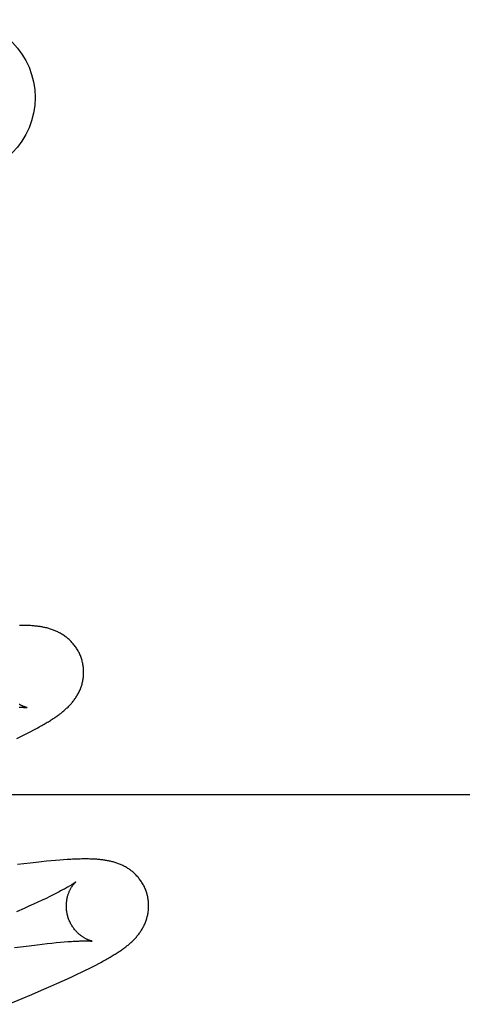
# Model space of a CAD drawing. Header units: inches. Extents: x 0 to 218, y 0 to 141.
# Tile 41 of 76: x 67.312 to 67.419, y 72.975 to 73.215. Entities that reach past the tile are written whole.
import ezdxf

# ---------------------------------------------------------------- set-up
doc = ezdxf.new("R2010")
doc.units = ezdxf.units.IN
doc.header["$LTSCALE"] = 11.987179
doc.header["$MEASUREMENT"] = 0
doc.linetypes.add('HIDDEN', pattern=[0.2, 0.1, -0.1])
doc.layers.add('DEFAULT_2', color=8, linetype='HIDDEN')

msp = doc.modelspace()

# ---------------------------------------------------------------- linework, layer by layer
at = {"layer": 'DEFAULT_2', "color": 8, "linetype": 'HIDDEN'}
for p, q in [((67.31445, 73.04153), (67.31517, 73.04191)), ((67.31517, 73.04191), (67.31585, 73.04228)), ((67.31109, 73.03986), (67.31201, 73.04031)), ((67.31201, 73.04031), (67.31287, 73.04073)), ((67.31287, 73.04073), (67.31368, 73.04114)), ((67.31368, 73.04114), (67.31445, 73.04153)), ((67.6643, 73.02612), (67.1893, 73.02612)), ((67.3128, 73.00935), (67.31123, 73.00915)), ((67.31431, 73.00953), (67.3128, 73.00935)), ((67.31573, 73.00969), (67.31431, 73.00953)), ((67.31704, 73.00983), (67.31573, 73.00969)), ((67.31826, 73.00996), (67.31704, 73.00983)), ((67.3194, 73.01007), (67.31826, 73.00996)), ((67.32047, 73.01016), (67.3194, 73.01007)), ((67.32148, 73.01025), (67.32047, 73.01016)), ((67.32242, 73.01032), (67.32148, 73.01025)), ((67.31815, 73.00096), (67.3172, 73.0005)), ((67.31905, 73.00139), (67.31815, 73.00096)), ((67.31988, 73.00181), (67.31905, 73.00139)), ((67.32066, 73.0022), (67.31988, 73.00181)), ((67.314, 72.99902), (67.31282, 72.99849)), ((67.31512, 72.99953), (67.314, 72.99902)), ((67.31619, 73.00003), (67.31512, 72.99953)), ((67.3172, 73.0005), (67.31619, 73.00003)), ((67.31282, 72.99849), (67.31096, 72.99766)), ((67.31047, 72.98898), (67.31264, 72.98926)), ((67.31264, 72.98926), (67.31469, 72.98953)), ((67.31469, 72.98953), (67.31599, 72.98968)), ((67.31599, 72.98968), (67.31723, 72.98983)), ((67.31723, 72.98983), (67.31842, 72.98996)), ((67.31842, 72.98996), (67.31956, 72.99008)), ((67.31956, 72.99008), (67.32063, 72.99019)), ((67.32063, 72.99019), (67.32165, 72.99029)), ((67.32165, 72.99029), (67.3226, 72.99037)), ((67.32863, 72.98392), (67.32946, 72.98434)), ((67.32946, 72.98434), (67.33023, 72.98474)), ((67.33023, 72.98474), (67.33095, 72.98512)), ((67.33095, 72.98512), (67.33163, 72.98548)), ((67.3234, 72.98143), (67.3246, 72.98199)), ((67.3246, 72.98199), (67.32573, 72.98252)), ((67.32573, 72.98252), (67.32677, 72.98301)), ((67.32677, 72.98301), (67.32773, 72.98348)), ((67.32773, 72.98348), (67.32863, 72.98392)), ((67.31708, 72.97862), (67.31933, 72.9796)), ((67.31933, 72.9796), (67.32076, 72.98023)), ((67.32076, 72.98023), (67.32211, 72.98084)), ((67.32211, 72.98084), (67.3234, 72.98143)), ((67.31233, 72.97659), (67.31474, 72.97761)), ((67.31474, 72.97761), (67.31708, 72.97862)), ((67.30901, 72.9752), (67.31233, 72.97659))]:
    msp.add_line(p, q, dxfattribs=at)
for points in [[(67.32691, 73.0588), (67.32684, 73.05901), (67.32677, 73.05926), (67.32668, 73.05951), (67.32659, 73.05975), (67.3265, 73.05999), (67.32639, 73.06023), (67.32629, 73.06047), (67.32617, 73.0607), (67.32606, 73.06093), (67.32593, 73.06116), (67.3258, 73.06138), (67.32567, 73.0616), (67.32553, 73.06182), (67.32539, 73.06203), (67.32524, 73.06223), (67.32509, 73.06244), (67.32494, 73.06263), (67.32478, 73.06283), (67.32461, 73.06302), (67.32445, 73.0632), (67.32428, 73.06338), (67.3241, 73.06356), (67.32393, 73.06373), (67.32375, 73.06389), (67.32357, 73.06405), (67.32339, 73.06421), (67.3232, 73.06436), (67.32301, 73.0645), (67.32282, 73.06464), (67.32263, 73.06478), (67.32243, 73.06492), (67.32223, 73.06505), (67.32203, 73.06517), (67.32183, 73.06529), (67.32162, 73.06541), (67.32142, 73.06552), (67.32121, 73.06563), (67.321, 73.06574), (67.32079, 73.06584), (67.32057, 73.06593), (67.32036, 73.06602), (67.32015, 73.06611), (67.31993, 73.06619), (67.31971, 73.06628), (67.31949, 73.06635), (67.31926, 73.06643), (67.31903, 73.0665), (67.31881, 73.06656), (67.31858, 73.06663), (67.31835, 73.06669), (67.31811, 73.06674), (67.31788, 73.0668), (67.31765, 73.06685), (67.31741, 73.06689), (67.31718, 73.06694), (67.31694, 73.06698), (67.3167, 73.06702), (67.31646, 73.06705), (67.31622, 73.06709), (67.31597, 73.06712), (67.31572, 73.06715), (67.31547, 73.06717), (67.31522, 73.0672), (67.31496, 73.06722), (67.31469, 73.06724), (67.31442, 73.06726), (67.31415, 73.06727), (67.31386, 73.06729), (67.31357, 73.0673), (67.31327, 73.06731), (67.31297, 73.06732), (67.31266, 73.06732), (67.31234, 73.06732), (67.31201, 73.06733), (67.31167, 73.06732)], [(67.31585, 73.04228), (67.31618, 73.04245), (67.31649, 73.04263), (67.3168, 73.0428), (67.3171, 73.04296), (67.31739, 73.04313), (67.31767, 73.04329), (67.31794, 73.04345), (67.31821, 73.04361), (67.31847, 73.04376), (67.31872, 73.04391), (67.31897, 73.04406), (67.31921, 73.04421), (67.31944, 73.04436), (67.31967, 73.04451), (67.31989, 73.04465), (67.32011, 73.0448), (67.32033, 73.04494), (67.32054, 73.04508), (67.32074, 73.04523), (67.32094, 73.04537), (67.32114, 73.04551), (67.32134, 73.04565), (67.32153, 73.0458), (67.32172, 73.04594), (67.32191, 73.04609), (67.32209, 73.04623), (67.32227, 73.04638), (67.32246, 73.04653), (67.32264, 73.04669), (67.32281, 73.04684), (67.32299, 73.047), (67.32316, 73.04716), (67.32333, 73.04732), (67.3235, 73.04748), (67.32367, 73.04765), (67.32383, 73.04782), (67.32399, 73.04799), (67.32415, 73.04816), (67.32431, 73.04833), (67.32446, 73.04851), (67.32461, 73.04869), (67.32475, 73.04887), (67.3249, 73.04906), (67.32503, 73.04924), (67.32517, 73.04943), (67.3253, 73.04962), (67.32543, 73.04982), (67.32556, 73.05001), (67.32568, 73.05021), (67.3258, 73.05042), (67.32591, 73.05062), (67.32602, 73.05083), (67.32613, 73.05104), (67.32623, 73.05126), (67.32633, 73.05147), (67.32643, 73.05169), (67.32652, 73.05191), (67.3266, 73.05213), (67.32668, 73.05236), (67.32676, 73.05258), (67.32683, 73.05281), (67.3269, 73.05305), (67.32696, 73.05328), (67.32702, 73.05352), (67.32707, 73.05376), (67.32712, 73.05401), (67.32716, 73.05425), (67.3272, 73.0545), (67.32723, 73.05475), (67.32725, 73.055), (67.32727, 73.05526), (67.32729, 73.05551), (67.32729, 73.05577), (67.32729, 73.05602), (67.32729, 73.05628), (67.32728, 73.05654), (67.32726, 73.0568), (67.32724, 73.05705), (67.32721, 73.05731), (67.32717, 73.05757), (67.32713, 73.05783), (67.32708, 73.05808), (67.32702, 73.05834), (67.32696, 73.05859), (67.32691, 73.0588)], [(67.3116, 73.04741), (67.31182, 73.04742), (67.31203, 73.04742), (67.31222, 73.04741), (67.31239, 73.04741), (67.31256, 73.04741), (67.31271, 73.0474), (67.31284, 73.0474), (67.31297, 73.04739), (67.31308, 73.04739), (67.31318, 73.04738), (67.31327, 73.04738), (67.31334, 73.04737), (67.31341, 73.04736), (67.31346, 73.04736), (67.3135, 73.04735), (67.31354, 73.04735), (67.31357, 73.04735), (67.31358, 73.04734), (67.31359, 73.04734)], [(67.31359, 73.04734), (67.31359, 73.04734), (67.31358, 73.04734), (67.31357, 73.04735), (67.31354, 73.04735), (67.31351, 73.04736), (67.31348, 73.04737), (67.31344, 73.04738), (67.31339, 73.04739), (67.31333, 73.0474), (67.31327, 73.04742), (67.31321, 73.04744), (67.31314, 73.04746), (67.31306, 73.04748), (67.31298, 73.04751), (67.3129, 73.04754), (67.31281, 73.04757), (67.31272, 73.04761), (67.31263, 73.04764), (67.31253, 73.04768), (67.31243, 73.04773), (67.31233, 73.04777), (67.31222, 73.04782), (67.31212, 73.04788), (67.312, 73.04794), (67.31189, 73.048), (67.31177, 73.04806), (67.31166, 73.04813)], [(67.3427, 73.00201), (67.34264, 73.00222), (67.34256, 73.00247), (67.34248, 73.00271), (67.34239, 73.00295), (67.34229, 73.00319), (67.34219, 73.00343), (67.34208, 73.00367), (67.34197, 73.0039), (67.34185, 73.00413), (67.34173, 73.00435), (67.34161, 73.00457), (67.34147, 73.00479), (67.34134, 73.00501), (67.34119, 73.00522), (67.34105, 73.00542), (67.3409, 73.00562), (67.34074, 73.00582), (67.34059, 73.00601), (67.34043, 73.0062), (67.34026, 73.00638), (67.34009, 73.00656), (67.33992, 73.00674), (67.33975, 73.00691), (67.33957, 73.00707), (67.33939, 73.00723), (67.33921, 73.00739), (67.33903, 73.00754), (67.33884, 73.00768), (67.33865, 73.00783), (67.33846, 73.00796), (67.33827, 73.0081), (67.33807, 73.00823), (67.33787, 73.00835), (67.33767, 73.00847), (67.33747, 73.00859), (67.33726, 73.0087), (67.33705, 73.00881), (67.33685, 73.00892), (67.33664, 73.00902), (67.33643, 73.00911), (67.33622, 73.0092), (67.336, 73.00929), (67.33579, 73.00938), (67.33557, 73.00946), (67.33535, 73.00953), (67.33513, 73.00961), (67.33491, 73.00968), (67.33469, 73.00975), (67.33446, 73.00981), (67.33424, 73.00987), (67.33401, 73.00993), (67.33379, 73.00998), (67.33356, 73.01003), (67.33333, 73.01008), (67.33311, 73.01012), (67.33288, 73.01016), (67.33264, 73.0102), (67.33241, 73.01024), (67.33218, 73.01027), (67.33194, 73.0103), (67.3317, 73.01033), (67.33146, 73.01036), (67.33122, 73.01039), (67.33097, 73.01041), (67.33072, 73.01043), (67.33046, 73.01045), (67.3302, 73.01047), (67.32993, 73.01048), (67.32965, 73.01049), (67.32937, 73.01051), (67.32908, 73.01052), (67.32878, 73.01052), (67.32848, 73.01053), (67.32816, 73.01053), (67.32784, 73.01053), (67.32752, 73.01053), (67.32718, 73.01053), (67.32683, 73.01053), (67.32648, 73.01052), (67.32612, 73.01051), (67.32575, 73.0105), (67.32537, 73.01048), (67.32498, 73.01047), (67.32458, 73.01045), (67.32417, 73.01043), (67.32375, 73.0104), (67.32332, 73.01038), (67.32242, 73.01032)], [(67.32538, 73.00495), (67.32537, 73.00494), (67.32535, 73.00493), (67.32533, 73.00491), (67.3253, 73.00489), (67.32526, 73.00486), (67.32521, 73.00482), (67.32516, 73.00478), (67.32509, 73.00473), (67.32501, 73.00468), (67.32492, 73.00462), (67.32483, 73.00455), (67.32472, 73.00448), (67.32459, 73.0044), (67.32446, 73.00431), (67.32431, 73.00422), (67.32415, 73.00412), (67.32398, 73.00402), (67.32379, 73.0039), (67.32358, 73.00378), (67.32336, 73.00366), (67.32313, 73.00352), (67.32288, 73.00338), (67.32261, 73.00323), (67.32233, 73.00308), (67.32202, 73.00292), (67.32171, 73.00275), (67.32137, 73.00257), (67.32102, 73.00239), (67.32066, 73.0022)], [(67.32343, 72.99665), (67.32338, 72.99685), (67.32332, 72.99708), (67.32327, 72.99732), (67.32323, 72.99755), (67.32319, 72.99779), (67.32316, 72.99803), (67.32313, 72.99826), (67.32311, 72.99849), (67.3231, 72.99872), (67.32309, 72.99896), (67.32309, 72.99918), (67.3231, 72.99941), (67.32311, 72.99963), (67.32312, 72.99985), (67.32314, 73.00007), (67.32317, 73.00028), (67.3232, 73.00049), (67.32323, 73.0007), (67.32327, 73.0009), (67.32331, 73.0011), (67.32336, 73.00129), (67.32341, 73.00147), (67.32346, 73.00165), (67.32351, 73.00183), (67.32357, 73.002), (67.32363, 73.00216), (67.32369, 73.00232), (67.32375, 73.00247), (67.32381, 73.00262), (67.32388, 73.00277), (67.32394, 73.00291), (67.32401, 73.00304), (67.32407, 73.00317), (67.32414, 73.0033), (67.32421, 73.00342), (67.32427, 73.00353), (67.32434, 73.00364), (67.3244, 73.00375), (67.32447, 73.00385), (67.32453, 73.00395), (67.3246, 73.00404), (67.32466, 73.00413), (67.32472, 73.00421), (67.32478, 73.00429), (67.32484, 73.00437), (67.3249, 73.00444), (67.32496, 73.00451), (67.32501, 73.00457), (67.32506, 73.00463), (67.32511, 73.00468), (67.32516, 73.00473), (67.3252, 73.00477), (67.32524, 73.00481), (67.32527, 73.00485), (67.3253, 73.00488), (67.32533, 73.0049), (67.32535, 73.00492), (67.32536, 73.00493), (67.32537, 73.00494), (67.32538, 73.00495)], [(67.33163, 72.98548), (67.33195, 72.98565), (67.33227, 72.98583), (67.33257, 72.986), (67.33287, 72.98616), (67.33316, 72.98633), (67.33344, 72.98649), (67.33372, 72.98665), (67.33398, 72.98681), (67.33425, 72.98696), (67.3345, 72.98711), (67.33475, 72.98727), (67.33499, 72.98742), (67.33523, 72.98757), (67.33546, 72.98771), (67.33568, 72.98786), (67.3359, 72.98801), (67.33612, 72.98815), (67.33633, 72.9883), (67.33654, 72.98844), (67.33675, 72.98859), (67.33695, 72.98873), (67.33714, 72.98887), (67.33734, 72.98902), (67.33753, 72.98917), (67.33772, 72.98931), (67.3379, 72.98946), (67.33809, 72.98961), (67.33827, 72.98976), (67.33845, 72.98991), (67.33862, 72.99007), (67.3388, 72.99022), (67.33897, 72.99038), (67.33914, 72.99054), (67.33931, 72.99071), (67.33947, 72.99087), (67.33964, 72.99104), (67.3398, 72.99121), (67.33996, 72.99138), (67.34011, 72.99156), (67.34026, 72.99174), (67.34041, 72.99192), (67.34056, 72.9921), (67.3407, 72.99228), (67.34084, 72.99247), (67.34097, 72.99265), (67.3411, 72.99285), (67.34123, 72.99304), (67.34136, 72.99324), (67.34148, 72.99343), (67.3416, 72.99364), (67.34171, 72.99384), (67.34182, 72.99405), (67.34193, 72.99426), (67.34203, 72.99448), (67.34213, 72.99469), (67.34222, 72.99491), (67.34231, 72.99513), (67.3424, 72.99535), (67.34248, 72.99558), (67.34255, 72.9958), (67.34263, 72.99603), (67.34269, 72.99627), (67.34276, 72.9965), (67.34281, 72.99674), (67.34286, 72.99698), (67.34291, 72.99723), (67.34295, 72.99747), (67.34299, 72.99772), (67.34302, 72.99797), (67.34305, 72.99822), (67.34306, 72.99847), (67.34308, 72.99873), (67.34308, 72.99898), (67.34309, 72.99924), (67.34308, 72.99949), (67.34307, 72.99975), (67.34305, 73.00001), (67.34303, 73.00027), (67.343, 73.00052), (67.34296, 73.00078), (67.34292, 73.00104), (67.34287, 73.00129), (67.34281, 73.00155), (67.34275, 73.0018), (67.3427, 73.00201)], [(67.32938, 72.99055), (67.32938, 72.99055), (67.32937, 72.99055), (67.32935, 72.99056), (67.32933, 72.99056), (67.3293, 72.99057), (67.32927, 72.99058), (67.32922, 72.99059), (67.32917, 72.9906), (67.32912, 72.99061), (67.32906, 72.99063), (67.329, 72.99065), (67.32893, 72.99067), (67.32885, 72.99069), (67.32877, 72.99072), (67.32869, 72.99075), (67.3286, 72.99078), (67.32851, 72.99081), (67.32842, 72.99085), (67.32832, 72.99089), (67.32822, 72.99094), (67.32812, 72.99098), (67.32801, 72.99103), (67.32791, 72.99109), (67.3278, 72.99114), (67.32768, 72.9912), (67.32757, 72.99127), (67.32745, 72.99134), (67.32733, 72.99141), (67.3272, 72.99149), (67.32708, 72.99157), (67.32695, 72.99166), (67.32682, 72.99175), (67.32669, 72.99184), (67.32656, 72.99194), (67.32643, 72.99205), (67.32629, 72.99216), (67.32616, 72.99228), (67.32602, 72.9924), (67.32589, 72.99253), (67.32575, 72.99266), (67.32561, 72.9928), (67.32548, 72.99295), (67.32534, 72.9931), (67.32521, 72.99326), (67.32507, 72.99342), (67.32494, 72.99359), (67.32481, 72.99376), (67.32469, 72.99394), (67.32456, 72.99413), (67.32444, 72.99432), (67.32433, 72.99451), (67.32421, 72.99471), (67.32411, 72.99492), (67.324, 72.99513), (67.3239, 72.99534), (67.32381, 72.99555), (67.32372, 72.99577), (67.32364, 72.996), (67.32356, 72.99622), (67.32349, 72.99645), (67.32343, 72.99665)], [(67.3226, 72.99037), (67.32349, 72.99044), (67.32392, 72.99047), (67.32433, 72.9905), (67.32472, 72.99052), (67.32509, 72.99054), (67.32544, 72.99056), (67.32578, 72.99058), (67.32609, 72.99059), (67.32638, 72.9906), (67.32665, 72.99061), (67.32691, 72.99062), (67.32715, 72.99062), (67.32737, 72.99062), (67.32758, 72.99062), (67.32777, 72.99063), (67.32795, 72.99062), (67.32812, 72.99062), (67.32828, 72.99062), (67.32842, 72.99062), (67.32855, 72.99061), (67.32867, 72.99061), (67.32878, 72.9906), (67.32888, 72.9906), (67.32897, 72.99059), (67.32905, 72.99058), (67.32913, 72.99058), (67.32919, 72.99057), (67.32924, 72.99057), (67.32928, 72.99056), (67.32932, 72.99056), (67.32935, 72.99056), (67.32937, 72.99055), (67.32938, 72.99055), (67.32938, 72.99055)]]:
    msp.add_lwpolyline(points, dxfattribs=at)
msp.add_circle((67.29658, 73.19566), 0.01893, dxfattribs=at)

doc.saveas('drawing.dxf')
